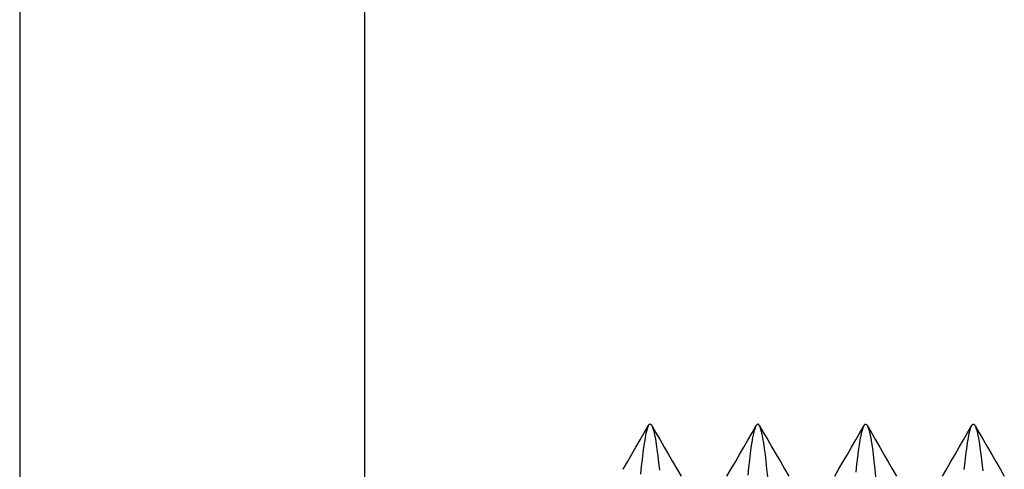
# Model space of a CAD drawing. Header units: millimetres. Extents: x -50 to 1, y 0 to 191.
# Tile 89 of 151: x -9.6 to -5.03, y 149.54 to 151.63. Entities that reach past the tile are written whole.
import ezdxf

# ---------------------------------------------------------------- set-up
doc = ezdxf.new("R2010")
doc.units = ezdxf.units.MM
doc.layers.add('MAIN-2', color=7, linetype='Continuous')

msp = doc.modelspace()

# ---------------------------------------------------------------- linework, layer by layer
at = {"layer": 'MAIN-2'}
for p, q in [((-9.6, 185), (-9.6, 2.2)), ((-8, 185), (-8, 2.2)), ((-6.7211, 149.6767), (-6.7018, 149.7101)), ((-6.7018, 149.7101), (-6.6824, 149.7435)), ((-6.6905, 149.7215), (-6.6941, 149.7065)), ((-6.6869, 149.7333), (-6.6905, 149.7215)), ((-6.6833, 149.7419), (-6.6869, 149.7333)), ((-6.6819, 149.7444), (-6.6833, 149.7419)), ((-6.6805, 149.7464), (-6.6819, 149.7444)), ((-6.6791, 149.7479), (-6.6805, 149.7464)), ((-6.6778, 149.749), (-6.6791, 149.7479)), ((-6.6764, 149.7496), (-6.6778, 149.749)), ((-6.675, 149.7498), (-6.6764, 149.7496)), ((-6.675, 149.7498), (-6.6741, 149.7497)), ((-6.6741, 149.7497), (-6.6732, 149.7494)), ((-6.6732, 149.7494), (-6.6722, 149.7489)), ((-6.6722, 149.7489), (-6.6713, 149.7482)), ((-6.6713, 149.7482), (-6.6704, 149.7473)), ((-6.6704, 149.7473), (-6.6694, 149.7462)), ((-6.6694, 149.7462), (-6.6656, 149.7398)), ((-6.6676, 149.7433), (-6.6482, 149.7099)), ((-6.6656, 149.7398), (-6.6618, 149.73)), ((-6.6618, 149.73), (-6.658, 149.7169)), ((-6.658, 149.7169), (-6.6543, 149.7005)), ((-6.6482, 149.7099), (-6.6288, 149.6764)), ((-6.2211, 149.6763), (-6.2017, 149.7098)), ((-6.2017, 149.7098), (-6.1823, 149.7432)), ((-6.1943, 149.7059), (-6.1905, 149.7213)), ((-6.1905, 149.7213), (-6.1867, 149.7333)), ((-6.1867, 149.7333), (-6.1847, 149.7384)), ((-6.1847, 149.7384), (-6.1827, 149.7425)), ((-6.1827, 149.7425), (-6.1807, 149.7457)), ((-6.1807, 149.7457), (-6.1788, 149.748)), ((-6.1788, 149.748), (-6.1768, 149.7493)), ((-6.1768, 149.7493), (-6.1748, 149.7498)), ((-6.174, 149.7497), (-6.1748, 149.7498)), ((-6.1732, 149.7494), (-6.174, 149.7497)), ((-6.1725, 149.7491), (-6.1732, 149.7494)), ((-6.1717, 149.7485), (-6.1725, 149.7491)), ((-6.1709, 149.7478), (-6.1717, 149.7485)), ((-6.1701, 149.747), (-6.1709, 149.7478)), ((-6.1664, 149.7411), (-6.1701, 149.747)), ((-6.1677, 149.7435), (-6.1483, 149.7101)), ((-6.1627, 149.7319), (-6.1664, 149.7411)), ((-6.159, 149.7196), (-6.1627, 149.7319)), ((-6.1553, 149.7039), (-6.159, 149.7196)), ((-6.1483, 149.7101), (-6.1289, 149.6766)), ((-5.7209, 149.6767), (-5.7015, 149.7101)), ((-5.7015, 149.7101), (-5.6821, 149.7436)), ((-5.6959, 149.6976), (-5.6921, 149.7145)), ((-5.6921, 149.7145), (-5.6883, 149.7282)), ((-5.6883, 149.7282), (-5.6846, 149.7385)), ((-5.6846, 149.7385), (-5.6809, 149.7455)), ((-5.6809, 149.7455), (-5.6799, 149.7468)), ((-5.6799, 149.7468), (-5.679, 149.7478)), ((-5.679, 149.7478), (-5.678, 149.7487)), ((-5.678, 149.7487), (-5.677, 149.7493)), ((-5.677, 149.7493), (-5.676, 149.7496)), ((-5.676, 149.7496), (-5.6751, 149.7497)), ((-5.6751, 149.7497), (-5.6737, 149.7495)), ((-5.6737, 149.7495), (-5.6724, 149.7489)), ((-5.6724, 149.7489), (-5.671, 149.7478)), ((-5.671, 149.7478), (-5.6697, 149.7462)), ((-5.6697, 149.7462), (-5.6683, 149.7442)), ((-5.6683, 149.7442), (-5.667, 149.7418)), ((-5.6679, 149.7435), (-5.6485, 149.71)), ((-5.667, 149.7418), (-5.6631, 149.7327)), ((-5.6631, 149.7327), (-5.6593, 149.7202)), ((-5.6593, 149.7202), (-5.6554, 149.7044)), ((-5.6485, 149.71), (-5.629, 149.6765)), ((-5.2212, 149.6765), (-5.2018, 149.7099)), ((-5.2018, 149.7099), (-5.1824, 149.7433)), ((-5.1943, 149.7059), (-5.1905, 149.7219)), ((-5.1905, 149.7219), (-5.1865, 149.7343)), ((-5.1865, 149.7343), (-5.1826, 149.743)), ((-5.1826, 149.743), (-5.1814, 149.7451)), ((-5.1814, 149.7451), (-5.1801, 149.7467)), ((-5.1801, 149.7467), (-5.1788, 149.748)), ((-5.1788, 149.748), (-5.1776, 149.7489)), ((-5.1776, 149.7489), (-5.1763, 149.7495)), ((-5.1763, 149.7495), (-5.175, 149.7496)), ((-5.175, 149.7496), (-5.174, 149.7495)), ((-5.174, 149.7495), (-5.173, 149.7492)), ((-5.173, 149.7492), (-5.172, 149.7486)), ((-5.172, 149.7486), (-5.171, 149.7478)), ((-5.171, 149.7478), (-5.17, 149.7468)), ((-5.17, 149.7468), (-5.169, 149.7456)), ((-5.169, 149.7456), (-5.1652, 149.7389)), ((-5.1675, 149.7431), (-5.1481, 149.7097)), ((-5.1652, 149.7389), (-5.1614, 149.7288)), ((-5.1614, 149.7288), (-5.1577, 149.7155)), ((-5.1577, 149.7155), (-5.154, 149.6988)), ((-5.1481, 149.7097), (-5.1288, 149.6763)), ((-6.7405, 149.6433), (-6.7211, 149.6767)), ((-6.7014, 149.6673), (-6.705, 149.6432)), ((-6.6978, 149.6884), (-6.7014, 149.6673)), ((-6.6941, 149.7065), (-6.6978, 149.6884)), ((-6.6543, 149.7005), (-6.6506, 149.6807)), ((-6.6506, 149.6807), (-6.6469, 149.6578)), ((-6.6288, 149.6764), (-6.6093, 149.6429)), ((-6.2405, 149.6428), (-6.2211, 149.6763)), ((-6.2055, 149.6409), (-6.2019, 149.6656)), ((-6.2019, 149.6656), (-6.1981, 149.6873)), ((-6.1981, 149.6873), (-6.1943, 149.7059)), ((-6.1516, 149.6851), (-6.1553, 149.7039)), ((-6.1478, 149.6629), (-6.1516, 149.6851)), ((-6.144, 149.6376), (-6.1478, 149.6629)), ((-6.1289, 149.6766), (-6.1095, 149.6431)), ((-5.7403, 149.6432), (-5.7209, 149.6767)), ((-5.7037, 149.6535), (-5.6998, 149.6772)), ((-5.6998, 149.6772), (-5.6959, 149.6976)), ((-5.6554, 149.7044), (-5.6515, 149.6853)), ((-5.6515, 149.6853), (-5.6477, 149.6629)), ((-5.6477, 149.6629), (-5.6439, 149.6374)), ((-5.629, 149.6765), (-5.6096, 149.643)), ((-5.2406, 149.6431), (-5.2212, 149.6765)), ((-5.2059, 149.6373), (-5.2021, 149.6635)), ((-5.2021, 149.6635), (-5.1982, 149.6864)), ((-5.1982, 149.6864), (-5.1943, 149.7059)), ((-5.154, 149.6988), (-5.1504, 149.6789)), ((-5.1504, 149.6789), (-5.1467, 149.6558)), ((-5.1288, 149.6763), (-5.1094, 149.6429)), ((-6.7599, 149.61), (-6.7405, 149.6433)), ((-6.7087, 149.6163), (-6.7124, 149.5865)), ((-6.705, 149.6432), (-6.7087, 149.6163)), ((-6.6469, 149.6578), (-6.6432, 149.6317)), ((-6.6432, 149.6317), (-6.6395, 149.6026)), ((-6.6093, 149.6429), (-6.5899, 149.6095)), ((-6.26, 149.6094), (-6.2405, 149.6428)), ((-6.2092, 149.6131), (-6.2055, 149.6409)), ((-6.1402, 149.6091), (-6.144, 149.6376)), ((-6.1095, 149.6431), (-6.0901, 149.6097)), ((-5.7597, 149.6097), (-5.7403, 149.6432)), ((-5.7115, 149.5963), (-5.7076, 149.6265)), ((-5.7076, 149.6265), (-5.7037, 149.6535)), ((-5.6439, 149.6374), (-5.6401, 149.6088)), ((-5.6096, 149.643), (-5.5902, 149.6095)), ((-5.26, 149.6096), (-5.2406, 149.6431)), ((-5.2098, 149.6079), (-5.2059, 149.6373)), ((-5.1467, 149.6558), (-5.143, 149.6297)), ((-5.143, 149.6297), (-5.1393, 149.6005)), ((-5.1094, 149.6429), (-5.09, 149.6095)), ((-6.8, 149.5408), (-6.7799, 149.5754)), ((-6.7799, 149.5754), (-6.7599, 149.61)), ((-6.7124, 149.5865), (-6.7161, 149.5538)), ((-6.6395, 149.6026), (-6.6358, 149.5707)), ((-6.6358, 149.5707), (-6.632, 149.5362)), ((-6.5899, 149.6095), (-6.5705, 149.576)), ((-6.5705, 149.576), (-6.551, 149.5424)), ((-6.2989, 149.5423), (-6.2794, 149.5758)), ((-6.2794, 149.5758), (-6.26, 149.6094)), ((-6.2165, 149.5489), (-6.2128, 149.5824)), ((-6.2128, 149.5824), (-6.2092, 149.6131)), ((-6.1364, 149.5776), (-6.1402, 149.6091)), ((-6.1327, 149.5434), (-6.1364, 149.5776)), ((-6.0901, 149.6097), (-6.0706, 149.5761)), ((-6.0706, 149.5761), (-6.0511, 149.5426)), ((-5.7987, 149.5426), (-5.7792, 149.5762)), ((-5.7792, 149.5762), (-5.7597, 149.6097)), ((-5.7153, 149.563), (-5.7115, 149.5963)), ((-5.6401, 149.6088), (-5.6363, 149.5774)), ((-5.6363, 149.5774), (-5.6327, 149.5432)), ((-5.5902, 149.6095), (-5.5707, 149.5759)), ((-5.5707, 149.5759), (-5.5512, 149.5424)), ((-5.2989, 149.5426), (-5.2794, 149.5761)), ((-5.2794, 149.5761), (-5.26, 149.6096)), ((-5.2175, 149.5399), (-5.2136, 149.5754)), ((-5.2136, 149.5754), (-5.2098, 149.6079)), ((-5.1393, 149.6005), (-5.1355, 149.5685)), ((-5.09, 149.6095), (-5.0705, 149.576)), ((-5.0705, 149.576), (-5.0511, 149.5425)), ((-6.7161, 149.5538), (-6.7197, 149.5185)), ((-6.551, 149.5424), (-6.5315, 149.5089)), ((-6.3184, 149.5087), (-6.2989, 149.5423)), ((-6.2201, 149.5126), (-6.2165, 149.5489)), ((-6.1289, 149.5062), (-6.1327, 149.5434)), ((-6.0511, 149.5426), (-6.0317, 149.509)), ((-5.8182, 149.509), (-5.7987, 149.5426)), ((-5.7191, 149.5268), (-5.7153, 149.563)), ((-5.6327, 149.5432), (-5.629, 149.5062)), ((-5.5512, 149.5424), (-5.5317, 149.5089)), ((-5.3184, 149.509), (-5.2989, 149.5426)), ((-5.1355, 149.5685), (-5.1318, 149.5338)), ((-5.0511, 149.5425), (-5.0316, 149.5089))]:
    msp.add_line(p, q, dxfattribs=at)

doc.saveas('drawing.dxf')
